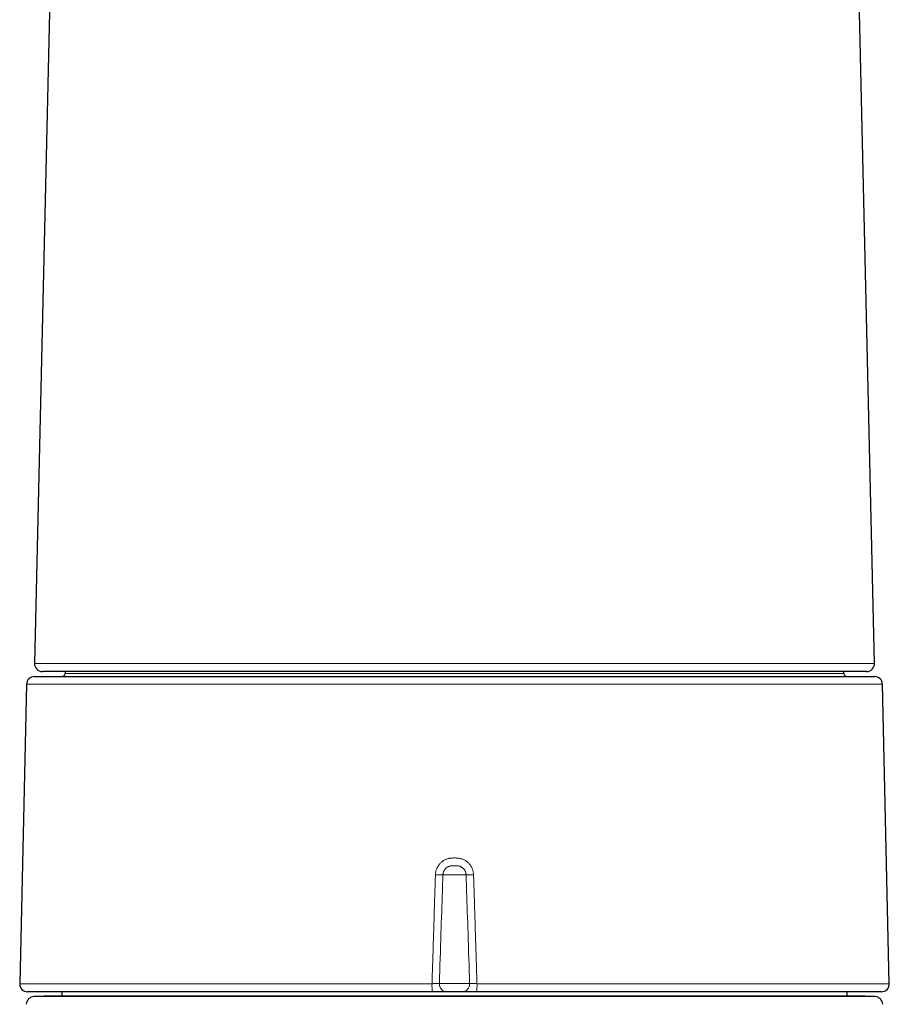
# Model space of a CAD drawing. Header units: millimetres. Extents: x 8 to 834, y 12 to 760.
# Tile 57 of 65: x 405 to 461, y 635 to 698. Entities that reach past the tile are written whole.
import ezdxf

# ---------------------------------------------------------------- set-up
doc = ezdxf.new("R2010")
doc.units = ezdxf.units.MM

msp = doc.modelspace()

# ---------------------------------------------------------------- linework, layer by layer
at = {"color": 7, "linetype": 'Continuous', "lineweight": 30}
for p, q in [((407.937, 726.306), (406.35, 656.929)), ((459.65, 656.929), (458.063, 726.306)), ((406.346, 656.097), (459.654, 656.097)), ((459.15, 656.418), (406.85, 656.418)), ((408.293, 656.418), (408.292, 656.295)), ((457.708, 656.295), (457.707, 656.418)), ((405.846, 655.608), (405.412, 636.608)), ((460.588, 636.608), (460.154, 655.608)), ((431.6, 636.097), (405.912, 636.097)), ((408.092, 636.097), (408.092, 635.811)), ((433.472, 636.097), (432.528, 636.097)), ((460.088, 636.097), (434.4, 636.097)), ((457.908, 635.811), (457.908, 636.097)), ((406.943, 635.811), (406.314, 635.789)), ((459.05, 635.811), (406.95, 635.811)), ((459.686, 635.789), (459.057, 635.811))]:
    msp.add_line(p, q, dxfattribs=at)
at = {"color": 252, "linetype": 'Continuous', "lineweight": 0}
for p, q in [((408.292, 656.295), (457.708, 656.295)), ((460.154, 655.608), (405.846, 655.608)), ((433.735, 643.518), (432.265, 643.518)), ((405.412, 636.608), (431.575, 636.608)), ((432.038, 636.614), (433.962, 636.614)), ((434.425, 636.608), (460.588, 636.608)), ((406.314, 635.789), (459.686, 635.789)), ((459.057, 635.811), (406.943, 635.811))]:
    msp.add_line(p, q, dxfattribs=at)
at = {"color": 7, "linetype": 'Continuous', "lineweight": 30}
for centre, radius, start, end in [((406.85, 656.918), 0.5, 178.69, 270), ((459.15, 656.918), 0.5, 270, 1.31), ((406.346, 655.597), 0.5, 90, 178.69061), ((408.092, 656.297), 0.2, 270, 359.5), ((457.908, 656.297), 0.2, 180.5, 270), ((459.654, 655.597), 0.5, 1.30939, 90), ((405.912, 636.597), 0.5, 178.69061, 270), ((460.088, 636.597), 0.5, 270, 1.30939), ((406.332, 635.289), 0.5, 92, 178.69715), ((406.95, 635.611), 0.2, 90, 92), ((459.05, 635.611), 0.2, 88, 90), ((459.668, 635.289), 0.5, 1.30285, 88)]:
    msp.add_arc(centre, radius, start, end, dxfattribs=at)
at = {"color": 252, "linetype": 'Continuous', "lineweight": 0}
for centre, radius, start, end in [((432.124, 651.094), 7.578, 267.47974, 271.0635), ((433.876, 651.094), 7.578, 268.9365, 272.52026), ((434.086, 636.479), 2.515, 177.04835, 188.73354), ((432.533, 636.592), 0.495, 177.43384, 269.36482), ((433.467, 636.592), 0.495, 270.63518, 2.56616), ((431.914, 636.479), 2.515, 351.26646, 2.95165)]:
    msp.add_arc(centre, radius, start, end, dxfattribs=at)
for points, knots in [([(406.351, 656.929), (406.351, 656.929), (406.349, 656.929), (406.357, 656.929), (406.374, 656.929), (406.406, 656.929), (406.448, 656.929), (406.504, 656.929), (406.571, 656.929), (406.641, 656.929), (406.711, 656.929), (406.777, 656.929), (406.848, 656.929), (406.933, 656.929), (407.033, 656.929), (407.152, 656.929), (407.28, 656.929), (407.417, 656.929), (407.564, 656.929), (407.721, 656.929), (407.887, 656.929), (408.068, 656.929), (408.266, 656.929), (408.482, 656.929), (408.709, 656.929), (408.948, 656.929), (409.198, 656.929), (409.43, 656.929), (409.642, 656.929), (409.829, 656.929), (410.021, 656.929), (410.239, 656.929), (410.484, 656.929), (410.759, 656.929), (411.041, 656.929), (411.333, 656.929), (411.632, 656.929), (411.94, 656.929), (412.256, 656.929), (412.591, 656.929), (412.946, 656.929), (413.323, 656.929), (413.709, 656.929), (414.104, 656.929), (414.509, 656.929), (414.877, 656.929), (415.206, 656.929), (415.493, 656.929), (415.785, 656.929), (416.111, 656.929), (416.473, 656.929), (416.873, 656.929), (417.278, 656.929), (417.691, 656.929), (418.109, 656.929), (418.534, 656.929), (418.964, 656.929), (419.415, 656.929), (419.888, 656.929), (420.382, 656.929), (420.884, 656.929), (421.391, 656.929), (421.904, 656.929), (422.367, 656.929), (422.776, 656.929), (423.132, 656.929), (423.489, 656.929), (423.887, 656.929), (424.325, 656.929), (424.805, 656.929), (425.288, 656.929), (425.775, 656.929), (426.265, 656.929), (426.758, 656.929), (427.254, 656.929), (427.77, 656.929), (428.307, 656.929), (428.864, 656.929), (429.424, 656.929), (429.986, 656.929), (430.551, 656.929), (431.055, 656.929), (431.499, 656.929), (431.882, 656.929), (432.266, 656.929), (432.695, 656.929), (433.171, 656.929), (433.691, 656.929), (434.213, 656.929), (434.734, 656.929), (435.255, 656.929), (435.787, 656.929), (436.329, 656.929), (436.882, 656.929), (437.433, 656.929), (437.986, 656.929), (438.541, 656.929), (439.097, 656.929), (439.652, 656.929), (440.128, 656.929), (440.526, 656.929), (440.849, 656.929), (441.17, 656.929), (441.548, 656.929), (441.983, 656.929), (442.471, 656.929), (442.957, 656.929), (443.439, 656.929), (443.918, 656.929), (444.403, 656.929), (444.894, 656.929), (445.391, 656.929), (445.882, 656.929), (446.371, 656.929), (446.858, 656.929), (447.342, 656.929), (447.819, 656.929), (448.226, 656.929), (448.564, 656.929), (448.836, 656.929), (449.106, 656.929), (449.376, 656.929), (449.647, 656.929), (449.917, 656.929), (450.185, 656.929), (450.48, 656.929), (450.8, 656.929), (451.145, 656.929), (451.485, 656.929), (451.819, 656.929), (452.147, 656.929), (452.444, 656.929), (452.709, 656.929), (452.945, 656.929), (453.178, 656.929), (453.33, 656.929), (453.406, 656.929)], [0, 0, 0, 0, 0.001646, 0.009461, 0.018139, 0.026818, 0.035496, 0.04421, 0.052924, 0.061637, 0.067529, 0.073422, 0.079319, 0.085216, 0.092985, 0.100757, 0.108528, 0.116298, 0.124113, 0.131929, 0.139746, 0.147561, 0.156239, 0.164918, 0.173596, 0.182309, 0.191024, 0.199737, 0.205629, 0.211522, 0.217419, 0.223316, 0.231085, 0.238857, 0.246628, 0.254398, 0.262213, 0.270029, 0.277846, 0.285661, 0.294339, 0.303018, 0.311696, 0.320409, 0.329124, 0.337837, 0.343729, 0.349621, 0.355518, 0.361415, 0.369185, 0.376957, 0.384728, 0.392498, 0.400313, 0.408129, 0.415946, 0.423761, 0.432439, 0.441118, 0.449796, 0.458509, 0.467224, 0.475937, 0.481829, 0.487721, 0.493618, 0.499515, 0.507285, 0.515057, 0.522828, 0.530598, 0.538413, 0.546229, 0.554046, 0.561861, 0.570539, 0.579218, 0.587896, 0.596609, 0.605324, 0.614037, 0.619929, 0.625821, 0.631718, 0.637615, 0.645616, 0.653618, 0.661618, 0.669647, 0.677676, 0.685704, 0.694263, 0.702821, 0.711395, 0.719968, 0.728723, 0.737477, 0.746248, 0.755018, 0.760191, 0.765364, 0.770539, 0.775715, 0.783716, 0.791717, 0.799718, 0.807746, 0.815776, 0.823804, 0.832362, 0.840921, 0.849495, 0.858068, 0.866823, 0.875577, 0.884348, 0.893118, 0.898291, 0.903463, 0.908639, 0.913815, 0.919163, 0.92451, 0.929861, 0.935212, 0.942384, 0.949556, 0.956728, 0.96392, 0.971112, 0.978304, 0.983726, 0.989148, 0.994574, 1, 1, 1, 1]), ([(453.406, 656.929), (453.53, 656.929), (453.778, 656.929), (454.137, 656.929), (454.487, 656.929), (454.827, 656.929), (455.158, 656.929), (455.455, 656.929), (455.723, 656.929), (455.962, 656.929), (456.195, 656.929), (456.443, 656.929), (456.703, 656.929), (456.973, 656.929), (457.231, 656.929), (457.477, 656.929), (457.711, 656.929), (457.919, 656.929), (458.105, 656.929), (458.27, 656.929), (458.427, 656.929), (458.574, 656.929), (458.712, 656.929), (458.841, 656.929), (458.961, 656.929), (459.076, 656.929), (459.183, 656.929), (459.283, 656.929), (459.371, 656.929), (459.447, 656.929), (459.511, 656.929), (459.558, 656.929), (459.591, 656.929), (459.614, 656.929), (459.631, 656.929), (459.644, 656.929), (459.65, 656.929), (459.649, 656.929), (459.649, 656.929)], [0, 0, 0, 0, 0.031271, 0.062546, 0.093818, 0.125224, 0.156635, 0.188042, 0.213005, 0.237968, 0.262962, 0.287955, 0.320366, 0.352781, 0.385191, 0.417752, 0.450318, 0.482879, 0.510047, 0.53722, 0.564393, 0.591561, 0.618888, 0.646219, 0.67355, 0.700877, 0.73122, 0.761568, 0.791911, 0.822379, 0.852849, 0.883317, 0.903919, 0.924522, 0.945141, 0.965761, 0.992929, 1, 1, 1, 1]), ([(431.791, 643.524), (431.792, 643.545), (431.795, 643.597), (431.806, 643.678), (431.825, 643.767), (431.852, 643.856), (431.884, 643.936), (431.92, 644.009), (431.957, 644.074), (432, 644.136), (432.048, 644.198), (432.104, 644.26), (432.168, 644.319), (432.236, 644.374), (432.31, 644.423), (432.389, 644.467), (432.473, 644.505), (432.56, 644.535), (432.647, 644.558), (432.732, 644.573), (432.814, 644.581), (432.896, 644.585), (432.98, 644.585), (433.064, 644.585), (433.149, 644.583), (433.234, 644.577), (433.319, 644.564), (433.406, 644.545), (433.492, 644.518), (433.577, 644.483), (433.658, 644.442), (433.735, 644.394), (433.807, 644.34), (433.876, 644.279), (433.939, 644.214), (433.996, 644.143), (434.047, 644.068), (434.092, 643.988), (434.13, 643.903), (434.162, 643.813), (434.186, 643.72), (434.203, 643.623), (434.207, 643.557), (434.209, 643.524)], [0, 0, 0, 0, 0.0180327, 0.0430607, 0.0682576, 0.0939882, 0.1199038, 0.1405241, 0.161389, 0.1822539, 0.2033699, 0.2272011, 0.2514215, 0.2756418, 0.3002654, 0.3254135, 0.3507412, 0.37663, 0.4027093, 0.4254507, 0.4481953, 0.4712467, 0.4943057, 0.5178157, 0.5413206, 0.5649936, 0.5886613, 0.6134745, 0.6387131, 0.663951, 0.6896383, 0.7144072, 0.7396173, 0.7648276, 0.7904934, 0.8153379, 0.8406187, 0.8658996, 0.8916297, 0.9181923, 0.9449585, 0.972368, 1, 1, 1, 1]), ([(433.735, 643.518), (433.735, 643.522), (433.734, 643.543), (433.731, 643.58), (433.722, 643.629), (433.709, 643.677), (433.691, 643.724), (433.67, 643.77), (433.646, 643.813), (433.617, 643.854), (433.586, 643.893), (433.551, 643.929), (433.513, 643.962), (433.472, 643.992), (433.429, 644.018), (433.383, 644.041), (433.335, 644.06), (433.286, 644.075), (433.229, 644.087), (433.165, 644.094), (433.096, 644.096), (433.038, 644.097), (432.99, 644.097), (432.949, 644.097), (432.902, 644.096), (432.851, 644.095), (432.799, 644.09), (432.748, 644.082), (432.698, 644.07), (432.649, 644.054), (432.601, 644.033), (432.542, 644.002), (432.488, 643.963), (432.44, 643.92), (432.399, 643.876), (432.357, 643.819), (432.322, 643.756), (432.299, 643.7), (432.284, 643.652), (432.273, 643.603), (432.267, 643.558), (432.265, 643.529), (432.265, 643.518)], [0, 0, 0, 0, 0.006327, 0.02948, 0.052796, 0.076621, 0.100623, 0.123792, 0.147123, 0.170962, 0.194976, 0.218283, 0.241754, 0.265737, 0.289897, 0.313837, 0.337952, 0.362612, 0.387462, 0.420663, 0.454179, 0.487551, 0.504609, 0.521847, 0.546595, 0.571416, 0.596259, 0.621267, 0.645424, 0.66976, 0.694657, 0.71975, 0.764665, 0.787665, 0.810821, 0.849358, 0.888652, 0.911968, 0.935449, 0.959186, 0.983273, 1, 1, 1, 1]), ([(431.575, 636.608), (431.591, 637.144), (431.624, 638.214), (431.671, 639.726), (431.715, 641.143), (431.754, 642.378), (431.78, 643.171), (431.791, 643.524)], [0, 0, 0, 0, 0.232281, 0.4645619, 0.6558252, 0.8470885, 1, 1, 1, 1]), ([(432.265, 643.518), (432.253, 643.165), (432.212, 641.931), (432.136, 639.63), (432.073, 637.681), (432.038, 636.614)], [0, 0, 0, 0, 0.153176, 0.536368, 1, 1, 1, 1]), ([(433.962, 636.614), (433.927, 637.681), (433.864, 639.63), (433.788, 641.931), (433.747, 643.165), (433.735, 643.518)], [0, 0, 0, 0, 0.463632, 0.846824, 1, 1, 1, 1]), ([(434.209, 643.524), (434.222, 643.111), (434.249, 642.284), (434.288, 641.045), (434.326, 639.806), (434.372, 638.327), (434.405, 637.261), (434.425, 636.608)], [0, 0, 0, 0, 0.179189, 0.358379, 0.537568, 0.716757, 1, 1, 1, 1]), ([(431.575, 636.608), (431.603, 636.609), (431.659, 636.61), (431.739, 636.612), (431.815, 636.614), (431.883, 636.615), (431.941, 636.616), (431.986, 636.616), (432.02, 636.615), (432.032, 636.614), (432.038, 636.614)], [0, 0, 0, 0, 0.128411, 0.25682, 0.385152, 0.513482, 0.64171, 0.769938, 0.884969, 1, 1, 1, 1]), ([(433.962, 636.614), (433.969, 636.614), (433.983, 636.615), (434.021, 636.616), (434.07, 636.615), (434.13, 636.615), (434.2, 636.614), (434.274, 636.612), (434.35, 636.61), (434.4, 636.609), (434.425, 636.608)], [0, 0, 0, 0, 0.1282029, 0.2564051, 0.3845981, 0.5127915, 0.6410249, 0.7692597, 0.8846293, 1, 1, 1, 1])]:
    msp.add_open_spline(points, degree=3, knots=knots, dxfattribs=at)
at = {"color": 7, "linetype": 'Continuous', "lineweight": 30}
for points, knots in [([(432.528, 636.097), (432.52, 636.097), (432.504, 636.097), (432.469, 636.097), (432.423, 636.097), (432.365, 636.097), (432.294, 636.097), (432.214, 636.097), (432.126, 636.097), (432.031, 636.097), (431.929, 636.097), (431.822, 636.097), (431.713, 636.097), (431.638, 636.097), (431.6, 636.097)], [0, 0, 0, 0, 0.076634, 0.153464, 0.230097, 0.315525, 0.401226, 0.486654, 0.572121, 0.657862, 0.74333, 0.828796, 0.914534, 1, 1, 1, 1]), ([(434.4, 636.097), (434.366, 636.097), (434.299, 636.097), (434.2, 636.097), (434.1, 636.097), (434, 636.097), (433.903, 636.097), (433.812, 636.097), (433.729, 636.097), (433.656, 636.097), (433.593, 636.097), (433.54, 636.097), (433.499, 636.097), (433.481, 636.097), (433.472, 636.097)], [0, 0, 0, 0, 0.0767903, 0.1537777, 0.2305678, 0.3159667, 0.4016377, 0.4870364, 0.5724398, 0.6581155, 0.7435189, 0.8289217, 0.914597, 1, 1, 1, 1])]:
    msp.add_open_spline(points, degree=3, knots=knots, dxfattribs=at)

doc.saveas('drawing.dxf')
